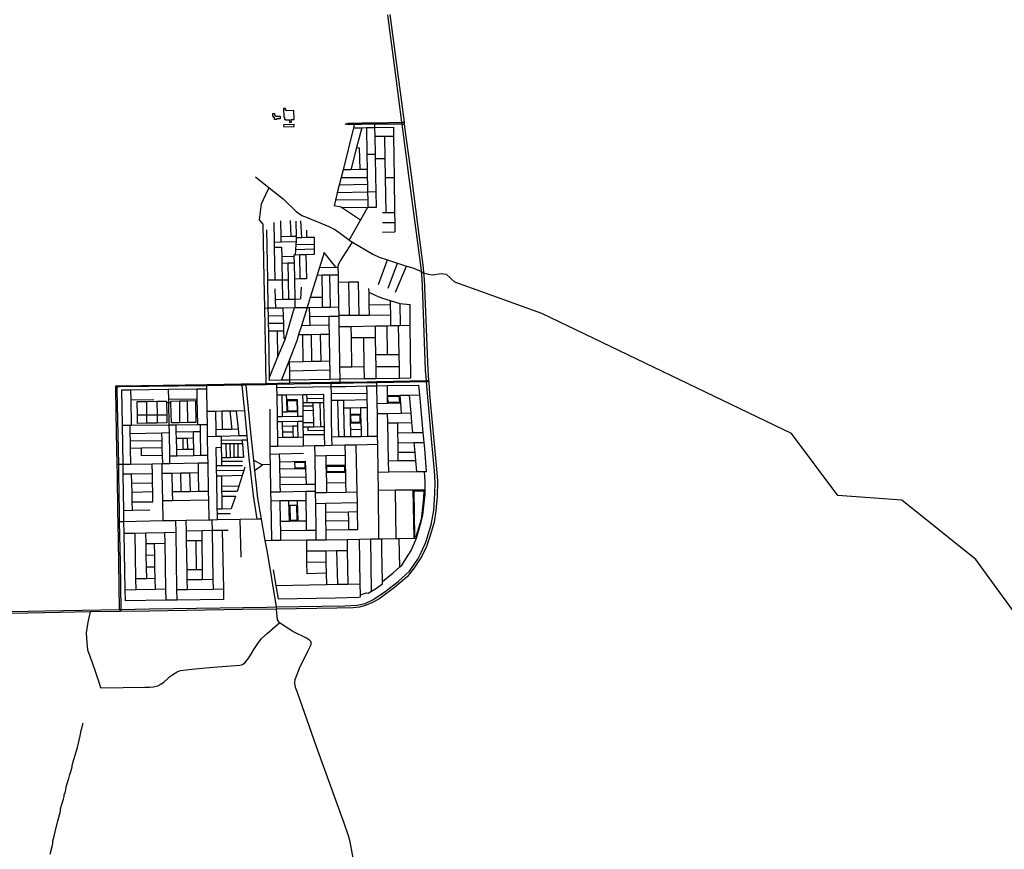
# Model space of a CAD drawing. Header units: millimetres. Extents: x 664923 to 767831, y 3118803 to 3207600.
# Tile 70 of 256: x 727442 to 733298, y 3131790 to 3136728. Entities that reach past the tile are written whole.
import ezdxf

# ---------------------------------------------------------------- set-up
doc = ezdxf.new("R2010")
doc.units = ezdxf.units.MM
for name, color, linetype in [('buildings', 5, 'Continuous'), ('parks', 8, 'Continuous'), ('roads_2', 2, 'Continuous'), ('roads_3', 3, 'Continuous')]:
    doc.layers.add(name, color=color, linetype=linetype)

msp = doc.modelspace()

# ---------------------------------------------------------------- linework, layer by layer
at = {"layer": 'buildings'}
for points in [[(729011.23, 3136198.22), (729012.93, 3136147.01), (729016.59, 3136147.14), (729017.01, 3136134.23), (729025.21, 3136134.5), (729025.32, 3136131.11), (729046.5, 3136131.81), (729047.01, 3136116.43), (729057.88, 3136116.78), (729057.31, 3136133.8), (729075.29, 3136134.39), (729073.53, 3136187.18), (729028.38, 3136185.69), (729028.24, 3136189.73), (729022.86, 3136189.56), (729022.57, 3136198.6), (729011.23, 3136198.22)], [(728948.4, 3136153.87), (728948.15, 3136169.51), (728958.46, 3136169.67), (728958.68, 3136154.92), (728965.98, 3136155.04), (728966, 3136153.57), (728991.12, 3136153.97), (728991.38, 3136137.78), (728969.4, 3136137.42), (728969.47, 3136133.37), (728957.33, 3136133.18), (728957.11, 3136146.28), (728952.09, 3136146.21), (728951.97, 3136153.92), (728948.4, 3136153.87)], [(729012.04, 3136102.03), (729012.33, 3136090.55), (729073.91, 3136092.07), (729073.62, 3136103.55), (729012.04, 3136102.03)]]:
    msp.add_lwpolyline(points, close=True, dxfattribs=at)
at = {"layer": 'parks'}
for points in [[(729035.27, 3134459.61), (729091.17, 3134460.56), (729092.22, 3134398.13), (729036.33, 3134397.18), (729035.27, 3134459.61)], [(729634.25, 3134448.73), (729632.57, 3134486.04), (729697.16, 3134487.3), (729701.72, 3134451.38), (729634.25, 3134448.73)], [(729413.33, 3134330.85), (729412.57, 3134374.82), (729465.27, 3134375.73), (729466.03, 3134331.77), (729413.33, 3134330.85)], [(729079.21, 3134094.11), (729138.6, 3134094.78), (729139.01, 3134058.61), (729079.62, 3134057.94), (729079.21, 3134094.11)], [(729268.45, 3134069.69), (729374.16, 3134071.22), (729374.64, 3134037.94), (729268.93, 3134036.41), (729268.45, 3134069.69)], [(729792.4, 3133650.85), (729789.05, 3133922.95), (729846.11, 3133923.9), (729844.36, 3133879.51), (729829.94, 3133753.8), (729798.27, 3133650.59), (729792.4, 3133650.85)], [(729052.01, 3133747.68), (729051, 3133838.9), (729088.81, 3133839.32), (729089.82, 3133748.11), (729052.01, 3133747.68)]]:
    msp.add_lwpolyline(points, close=True, dxfattribs=at)
at = {"layer": 'roads_2'}
for points in [[(729377.02, 3136105.59), (729395.6, 3136110.87), (729433.91, 3136111.78), (729476.61, 3136112.79), (729553.93, 3136114.23), (729715.19, 3136117.22), (729728.19, 3136117.46)], [(729729.59, 3136106.77), (729716.6, 3136106.66), (729554.09, 3136105.32), (729475.41, 3136104.68), (729431.83, 3136103.29), (729395.77, 3136102.14), (729377.02, 3136105.59)], [(728844.96, 3135792.99), (728926.29, 3135727.76), (729009.48, 3135661.04), (729086.97, 3135585.54), (729120.78, 3135562.52), (729152.81, 3135549.53), (729280.49, 3135497.55), (729320.34, 3135476.97), (729394.93, 3135420.51), (729401.86, 3135415.99), (729421.18, 3135403.41), (729541.48, 3135333.12), (729580.33, 3135314.63), (729629.33, 3135297.84), (729688.18, 3135277.67), (729741.96, 3135261.54), (729780.97, 3135249.84), (729831.54, 3135228.9), (729844.01, 3135220.65), (729871.24, 3135212.54), (729897.98, 3135209.98)], [(728907.86, 3134555.35), (728907.72, 3134563.11), (728903.52, 3134796.6), (728899.7, 3135011.78), (728896.52, 3135191.42), (728890.65, 3135511.26), (728869.03, 3135536.4), (728880.85, 3135631.86), (728918.95, 3135712.27), (728926.29, 3135727.76)], [(729897.98, 3135209.98), (729950.46, 3135216.57)], [(729950.46, 3135216.57), (729978.44, 3135212.66)], [(733468.07, 3133049.23), (733128.66, 3133514.82), (732689.27, 3133868.31), (732306.98, 3133896.45), (732032.41, 3134263.96), (730547.52, 3134979.26), (730206.63, 3135101.13), (730030.52, 3135166.3), (729978.44, 3135212.66)], [(728013.26, 3134548.85), (728019.61, 3134548.96), (728035.89, 3134549.23), (728554.72, 3134557.29), (728761.95, 3134560.52), (728787.31, 3134560.91), (728907.72, 3134563.11), (729049.42, 3134565.68), (729174.68, 3134567.96), (729292.43, 3134569.77), (729347.56, 3134570.6), (729507.82, 3134573.05), (729566.87, 3134574.33), (729861.72, 3134580.71), (729874.02, 3134580.98)], [(729874.92, 3134573.3), (729862.37, 3134573.05), (729566.97, 3134567.16), (729506.87, 3134565.96), (729347.69, 3134563.29), (729292.64, 3134562.36), (729173.86, 3134560.37), (728971.55, 3134556.55), (728907.86, 3134555.35), (728788.08, 3134553.08), (728762.81, 3134552.7), (728554.86, 3134549.54), (728035.49, 3134541.66), (728019.82, 3134541.5), (728013.42, 3134541.44)], [(728787.31, 3134560.91), (728788.08, 3134553.08), (728815.65, 3134270.12), (728833.18, 3134105.68), (728839.62, 3134045.36), (728849.07, 3133956.65), (728856.58, 3133879.5), (728878.51, 3133755.9), (728901.07, 3133628.87), (728913.39, 3133559.41), (728967.1, 3133232.6), (728969.1, 3133220.44)], [(728041.54, 3133206.11), (728036.13, 3133217.68), (728032.06, 3133499.59), (728027.68, 3133738.88), (728026.65, 3133794.86), (728023.59, 3134024.52), (728022.53, 3134079.78), (728018.84, 3134271.3), (728013.79, 3134524.84), (728013.42, 3134541.44), (728013.26, 3134548.85)], [(728019.61, 3134548.96), (728019.82, 3134541.5), (728020.27, 3134524.91), (728029.27, 3134079.9), (728030.39, 3134024.54), (728033.49, 3133794.7), (728034.52, 3133739.03), (728038.93, 3133498.35), (728044.66, 3133217.85), (728041.54, 3133206.11)], [(727861.7, 3133204.02), (727847.74, 3133141.28), (727840.6, 3133104.96), (727837.97, 3133078.37), (727842.56, 3133019.18), (727845.24, 3132977.11), (727873.35, 3132902.14), (727893.26, 3132845.11), (727914.3, 3132778.74), (727923.56, 3132753.96), (727927.99, 3132752.17), (728186.71, 3132754.97), (728213.68, 3132754.87), (728238.73, 3132757.22), (728263.07, 3132763.61), (728281.71, 3132773.02), (728301.52, 3132786.83), (728320.64, 3132804.04), (728335.42, 3132818.06), (728353.05, 3132830.87), (728378.17, 3132846.02), (728398.41, 3132853.59), (728433.13, 3132858.95), (728465.38, 3132861.75), (728570.88, 3132872.2), (728672.03, 3132880.09), (728727.15, 3132884.59), (728751.26, 3132886.61), (728767.52, 3132890.05), (728775.88, 3132895.51), (728783.58, 3132902.52), (728804.36, 3132930.7), (728821.11, 3132956.61), (728835.4, 3132980.29), (728858.87, 3133015.69), (728880.88, 3133045.13), (728914.48, 3133075.43), (728962.01, 3133115.97), (728987.28, 3133138.92), (728976.3, 3133156.66), (728969.1, 3133220.44)], [(729448.29, 3131609.43), (729407.16, 3131834.51), (729398.63, 3131871.37), (729371.91, 3131945.84), (729207.77, 3132400.79), (729093.52, 3132723.63), (729082.37, 3132753.6), (729077.7, 3132780.94), (729079.63, 3132800.18), (729106.32, 3132869.27), (729154.94, 3132969.42), (729175.32, 3133008.67), (729175.46, 3133025.13), (729164.66, 3133037.27), (729148.4, 3133046.56), (729066.28, 3133086.11), (728987.28, 3133138.92)]]:
    msp.add_lwpolyline(points, dxfattribs=at)
at = {"layer": 'roads_3'}
for points in [[(727094.25, 3133200.17), (727590.95, 3133209.3), (728036.13, 3133217.68), (728044.66, 3133217.85), (728214.78, 3133221.06), (728914.03, 3133231.84), (728967.1, 3133232.6), (729376.33, 3133238.48), (729450.17, 3133242.6), (729496.39, 3133253.5), (729542.02, 3133275.17), (729616.53, 3133324.36), (729692.36, 3133384.72), (729759.67, 3133446.08), (729809.36, 3133517.49), (729832.11, 3133561.44), (729857.31, 3133618.9), (729889, 3133720.76), (729904.67, 3133807.08), (729911.98, 3133908.46), (729912.71, 3133970.45), (729909.39, 3134041.99), (729892.95, 3134211.04), (729862.37, 3134573.05), (729861.72, 3134580.71), (729856.61, 3134641.17), (729839.77, 3135090.41), (729835.99, 3135185.41), (729831.54, 3135228.9), (729829.23, 3135251.55), (729756.33, 3135801.03), (729726.73, 3136030.22), (729716.6, 3136106.66), (729715.19, 3136117.22), (729678.23, 3136396.06), (729630.99, 3136756.91)], [(729643.89, 3136758.25), (729728.19, 3136117.46), (729729.59, 3136106.77), (729739.52, 3136031.32), (729770.75, 3135803.32), (729810.98, 3135493.02), (729841.67, 3135251.13), (729844.01, 3135220.65), (729846.86, 3135183.32), (729869.37, 3134642.18), (729874.02, 3134580.98), (729874.92, 3134573.3), (729880.24, 3134499.14), (729921.39, 3134053.81), (729926.29, 3133980.77), (729925.35, 3133889.52), (729917.73, 3133804.3), (729907.79, 3133737.89), (729884.84, 3133663.92), (729860.7, 3133592.63), (729832.08, 3133531.63), (729788.49, 3133464.58), (729746.93, 3133412.57), (729671.55, 3133349.13), (729578.1, 3133278.79), (729532.12, 3133255.19), (729497.57, 3133241.05), (729463.68, 3133232.3), (729425.48, 3133226.95), (729329.16, 3133224.69), (728969.1, 3133220.44), (728767.79, 3133218.07), (728211.91, 3133208.11), (728041.54, 3133206.11), (727861.7, 3133204.02), (727589.85, 3133198.46), (727094.94, 3133187.77)], [(729433.91, 3136111.78), (729431.83, 3136103.29), (729427.15, 3136084.14), (729365.09, 3135833.98), (729353.59, 3135787.61), (729342.61, 3135743.33), (729331.25, 3135697.57), (729320.17, 3135652.89), (729311.91, 3135619.59)], [(729477.26, 3136084.81), (729445.86, 3135966.68), (729410.74, 3135834.56)], [(729427.15, 3136084.14), (729477.26, 3136084.81), (729504.16, 3136085.17), (729554.46, 3136085.84), (729665.24, 3136087.31), (729665.94, 3136034.56), (729669.2, 3135788.48), (729671.97, 3135580.05), (729672.74, 3135521.57), (729673.5, 3135464.45)], [(729504.16, 3136085.17), (729507.05, 3135926.81), (729508.71, 3135835.82), (729509.57, 3135789.28), (729510.33, 3135747.24), (729511.17, 3135701.43), (729511.99, 3135656.12), (729512.8, 3135611.98)], [(729563.39, 3135612.77), (729561.69, 3135702.52), (729557.95, 3135901.15), (729557.44, 3135927.79), (729555.45, 3136033.51), (729554.46, 3136085.84), (729554.09, 3136105.32), (729553.93, 3136114.23)], [(729555.45, 3136033.51), (729611.83, 3136034.05), (729665.94, 3136034.56)], [(729611.83, 3136034.05), (729614.15, 3135902.23), (729616.15, 3135788), (729619.83, 3135579.43)], [(729445.86, 3135966.68), (729460.99, 3135965.1), (729464.59, 3135835.25)], [(729507.05, 3135926.81), (729557.44, 3135927.79)], [(729557.95, 3135901.15), (729614.15, 3135902.23)], [(729353.59, 3135787.61), (729509.57, 3135789.28)], [(729508.71, 3135835.82), (729464.59, 3135835.25), (729410.74, 3135834.56), (729365.09, 3135833.98)], [(729616.15, 3135788), (729669.2, 3135788.48)], [(729510.33, 3135747.24), (729342.61, 3135743.33)], [(729561.69, 3135702.52), (729511.17, 3135701.43), (729331.25, 3135697.57)], [(729469.3, 3135535.17), (729355.84, 3135609.53), (729353.37, 3135611.15), (729311.91, 3135619.59)], [(729511.99, 3135656.12), (729320.17, 3135652.89)], [(729355.84, 3135609.53), (729512.8, 3135611.98), (729563.39, 3135612.77)], [(729401.86, 3135415.99), (729469.3, 3135535.17), (729512.8, 3135611.98)], [(729599.32, 3135579.19), (729619.83, 3135579.43), (729671.97, 3135580.05)], [(728953.88, 3135520.31), (728955.99, 3135403.57), (728956.52, 3135374.14), (728960.03, 3135179.94)], [(728998.03, 3135404.76), (728997.18, 3135434.93), (728994.47, 3135531.47)], [(729057.59, 3135436.47), (729053.55, 3135531.8)], [(729084.5, 3135529.4), (729085.64, 3135437.19), (729085.71, 3135431.47), (729086.02, 3135407.24), (729084.92, 3135390.43), (729082.84, 3135358.58), (729080.76, 3135326.99)], [(729119.2, 3135432.21), (729114.3, 3135529.71)], [(729599.07, 3135521.5), (729672.74, 3135521.57)], [(728910.74, 3135477.3), (728915.7, 3135180.39), (728918.53, 3135012.04)], [(729085.64, 3135437.19), (729057.59, 3135436.47), (728997.18, 3135434.93)], [(729085.71, 3135431.47), (729119.2, 3135432.21), (729148.72, 3135432.86), (729193.01, 3135433.83)], [(729147.38, 3135474.03), (729148.72, 3135432.86)], [(729193.01, 3135433.83), (729193.2, 3135391.94), (729193.35, 3135361.47), (729193.49, 3135330.26)], [(729599.65, 3135463.28), (729673.5, 3135464.45)], [(728955.99, 3135403.57), (728998.03, 3135404.76), (729086.02, 3135407.24)], [(729084.92, 3135390.43), (729193.2, 3135391.94)], [(729347.69, 3134563.29), (729347.56, 3134570.6), (729347.19, 3134590), (729345.92, 3134659.37), (729345.29, 3134693.12), (729342.5, 3134900.86), (729341.66, 3134964.01), (729341.59, 3134969.12), (729340.94, 3135017.88), (729338.39, 3135166.08), (729337.63, 3135210.01), (729336.87, 3135254.25), (729336.82, 3135257.27), (729338.46, 3135270.4), (729350.61, 3135292.38), (729421.18, 3135403.41)], [(728956.52, 3135374.14), (728999.64, 3135373.82)], [(728999.64, 3135373.82), (729000.51, 3135315.74), (729001.1, 3135276.89), (729002.56, 3135179.51), (729004.29, 3135063.42)], [(729073.42, 3135317.73), (729000.51, 3135315.74)], [(729193.49, 3135330.26), (729143.81, 3135328.81), (729108.26, 3135327.79), (729080.76, 3135326.99), (729073.27, 3135326.77)], [(729073.27, 3135326.77), (729073.42, 3135317.73), (729074.08, 3135279.07), (729075.69, 3135183.29), (729077.69, 3135065.21), (729078.55, 3135014.25)], [(729193.35, 3135361.47), (729082.84, 3135358.58)], [(729111.21, 3135184.54), (729108.26, 3135327.79)], [(729143.81, 3135328.81), (729148.9, 3135185.86)], [(729252.57, 3135342.09), (729224.87, 3135252.99), (729210.81, 3135207.79), (729169.39, 3135074.55), (729150.94, 3135015.25)], [(729321.82, 3135254.08), (729252.57, 3135342.09)], [(729074.08, 3135279.07), (729037.07, 3135277.97), (729001.1, 3135276.89)], [(729037.07, 3135277.97), (729039.57, 3135179.13), (729041.22, 3135064.32)], [(729576.48, 3135151.26), (729629.33, 3135297.84)], [(729632.71, 3135128.94), (729688.18, 3135277.67)], [(729677.75, 3135105.06), (729741.96, 3135261.54)], [(729210.81, 3135207.79), (729240.67, 3135208.31), (729284.97, 3135209.09), (729337.63, 3135210.01)], [(729224.87, 3135252.99), (729321.82, 3135254.08), (729336.87, 3135254.25)], [(729242.75, 3135016.52), (729242.12, 3135075.06), (729240.67, 3135208.31)], [(729284.97, 3135209.09), (729288.42, 3135017.15)], [(728915.7, 3135180.39), (728960.03, 3135179.94), (729002.56, 3135179.51), (729039.57, 3135179.13)], [(729148.9, 3135185.86), (729111.21, 3135184.54), (729075.69, 3135183.29)], [(729338.39, 3135166.08), (729400.66, 3135166.64), (729457.74, 3135167.16)], [(729403.12, 3134969.33), (729400.66, 3135166.64)], [(729460.54, 3134969.53), (729457.74, 3135167.16)], [(728964.85, 3135012.68), (728963.7, 3135062.42), (728961.89, 3135125.68)], [(729115.64, 3135136.16), (729113.13, 3135066.08)], [(729517.33, 3135128.03), (729517.71, 3135105.14), (729519.02, 3135028.44), (729520.02, 3134969.73)], [(729517.71, 3135105.14), (729563.44, 3135084.28), (729600.45, 3135070.56), (729646.4, 3135056.74), (729703.75, 3135039.48), (729763.52, 3135032.54)], [(728963.7, 3135062.42), (729004.29, 3135063.42), (729041.22, 3135064.32), (729077.69, 3135065.21), (729113.13, 3135066.08)], [(729242.12, 3135075.06), (729169.39, 3135074.55)], [(729646.49, 3135031.28), (729519.02, 3135028.44)], [(729646.4, 3135056.74), (729646.49, 3135031.28), (729646.66, 3134971.44), (729646.85, 3134906.91)], [(729703.75, 3135039.48), (729705.24, 3134908.06)], [(729769.11, 3134595.71), (729765.1, 3134909.25), (729763.52, 3135032.54)], [(728899.7, 3135011.78), (728918.53, 3135012.04), (728964.85, 3135012.68), (729009.29, 3135013.3), (729075.76, 3135014.21), (729078.55, 3135014.25), (729150.94, 3135015.25), (729165.44, 3135015.44), (729242.75, 3135016.52), (729288.42, 3135017.15), (729340.94, 3135017.88)], [(728918.53, 3135012.04), (728919.45, 3134962.63), (728920.27, 3134918.59), (728921.13, 3134873.16), (728926.32, 3134594.91), (728926.54, 3134582.94)], [(728926.32, 3134594.91), (728976.4, 3134716.32), (729020.89, 3134824.21), (729075.76, 3135014.21)], [(729150.94, 3135015.25), (729117.36, 3134906.3), (729101.21, 3134853.9), (729089.95, 3134817.38), (729040.37, 3134689.45), (728999.56, 3134584.16)], [(729020.89, 3134824.21), (729015.59, 3134830.12), (729014.06, 3134874.83), (729012.49, 3134920.17), (729010.97, 3134964.39), (729009.29, 3135013.3)], [(729168.9, 3134907.49), (729167.2, 3134960.64), (729165.44, 3135015.44)], [(729341.59, 3134969.12), (729403.12, 3134969.33), (729460.54, 3134969.53), (729520.02, 3134969.73), (729646.66, 3134971.44)], [(729010.97, 3134964.39), (728919.45, 3134962.63)], [(729012.49, 3134920.17), (728920.27, 3134918.59)], [(729281.46, 3134910.07), (729168.9, 3134907.49), (729117.36, 3134906.3)], [(729167.2, 3134960.64), (729280.51, 3134962.82), (729341.66, 3134964.01)], [(729280.51, 3134962.82), (729281.46, 3134910.07), (729282.42, 3134856.21), (729285.31, 3134694.92), (729286.27, 3134641.33), (729287.21, 3134588.99)], [(729342.5, 3134900.86), (729413.79, 3134902.28), (729557.34, 3134905.13), (729627.61, 3134906.52), (729646.85, 3134906.91), (729695.68, 3134907.88), (729705.24, 3134908.06), (729765.1, 3134909.25)], [(729629.43, 3134733.31), (729627.61, 3134906.52)], [(729701.49, 3134594.79), (729700.22, 3134663.52), (729698.92, 3134733.15), (729695.68, 3134907.88)], [(729014.06, 3134874.83), (728974.4, 3134874.12), (728921.13, 3134873.16)], [(728974.4, 3134874.12), (728976.4, 3134716.32)], [(729101.21, 3134853.9), (729124.25, 3134854.19), (729177.57, 3134854.87), (729228.72, 3134855.53), (729282.42, 3134856.21)], [(729124.25, 3134854.19), (729126.03, 3134691.36)], [(729179.89, 3134692.56), (729177.57, 3134854.87)], [(729228.72, 3134855.53), (729232.94, 3134693.75)], [(729417.4, 3134660.22), (729414.82, 3134833.49), (729413.79, 3134902.28)], [(729562.85, 3134592.91), (729561.62, 3134662.73), (729560.37, 3134733.45), (729558.59, 3134834.65), (729557.34, 3134905.13)], [(729558.59, 3134834.65), (729489.24, 3134834.09), (729414.82, 3134833.49)], [(729492.3, 3134591.96), (729491.43, 3134661.1), (729489.24, 3134834.09)], [(729698.92, 3134733.15), (729629.43, 3134733.31), (729560.37, 3134733.45)], [(729285.31, 3134694.92), (729232.94, 3134693.75), (729179.89, 3134692.56), (729126.03, 3134691.36), (729047.57, 3134689.61), (729040.37, 3134689.45)], [(729049.42, 3134565.68), (729049.13, 3134584.99), (729048.37, 3134636.45), (729047.57, 3134689.61)], [(729286.27, 3134641.33), (729048.37, 3134636.45)], [(729491.43, 3134661.1), (729417.4, 3134660.22), (729345.92, 3134659.37)], [(729561.62, 3134662.73), (729700.22, 3134663.52)], [(728568.41, 3133749.69), (728566.42, 3133867.4), (728565.5, 3133921.52), (728562.66, 3134089.11), (728561.89, 3134134.5), (728560, 3134245.73), (728558.77, 3134318.71), (728557.46, 3134395.66), (728555.2, 3134528.92), (728554.86, 3134549.54), (728554.72, 3134557.29)], [(728761.95, 3134560.52), (728762.81, 3134552.7), (728773.89, 3134451.83), (728778.92, 3134399.1), (728793.01, 3134251.49), (728795.47, 3134225.65), (728805.81, 3134117.38), (728830.31, 3133896.84), (728851.66, 3133755.36)], [(728926.54, 3134582.94), (728999.56, 3134584.16), (729049.13, 3134584.99), (729287.21, 3134588.99), (729347.19, 3134590)], [(728977.91, 3134187.49), (728977.01, 3134239.61), (728975.39, 3134333.7), (728974.86, 3134364.68), (728972.65, 3134492.54), (728971.87, 3134538.2), (728971.55, 3134556.55)], [(729292.43, 3134569.77), (729292.64, 3134562.36), (729293.13, 3134543.97), (729293.66, 3134500.21), (729294.14, 3134460.48), (729295.37, 3134358.36), (729297.26, 3134245.78), (729298.14, 3134193.31)], [(729347.19, 3134590), (729492.3, 3134591.96), (729562.85, 3134592.91), (729701.49, 3134594.79), (729769.11, 3134595.71)], [(729579.01, 3133638.09), (729575.25, 3133928.23), (729573.87, 3134034.97), (729571.74, 3134198.81), (729571.09, 3134248.9), (729569.35, 3134383.53), (729568.59, 3134442.32), (729567.2, 3134549.54), (729566.97, 3134567.16), (729566.87, 3134574.33)], [(728555.2, 3134528.92), (728495, 3134528.11), (728327.86, 3134525.85), (728103.66, 3134522.83), (728048.2, 3134522.08)], [(728048.2, 3134522.08), (728051.32, 3134314.09), (728054.81, 3134080.34)], [(728107.88, 3134314.6), (728104.82, 3134465.75), (728103.66, 3134522.83)], [(728335.81, 3134085.19), (728335.1, 3134130.12), (728332.89, 3134270.17), (728332.15, 3134316.64), (728329.48, 3134447.23), (728329.01, 3134469.8), (728327.86, 3134525.85)], [(728495, 3134528.11), (728496.21, 3134472.21), (728499.58, 3134318.17)], [(728971.87, 3134538.2), (729293.13, 3134543.97)], [(729250.75, 3134497.35), (729150.36, 3134495.61), (729126.75, 3134495.2), (729029.82, 3134493.52), (729001.2, 3134493.04), (728972.65, 3134492.54)], [(729256.83, 3134192.47), (729255.49, 3134259.44), (729255, 3134284.01), (729254.56, 3134306.2), (729251.69, 3134450.32), (729251.19, 3134475.04), (729250.75, 3134497.35)], [(729293.13, 3134543.97), (729381.9, 3134545.57), (729505.49, 3134548.22), (729567.2, 3134549.54)], [(729506.38, 3134502.42), (729293.66, 3134500.21)], [(729505.49, 3134548.22), (729506.38, 3134502.42), (729507.11, 3134464.33), (729507.97, 3134420.25), (729511.29, 3134248.22)], [(729567.2, 3134549.54), (729628.92, 3134550.47), (729815.71, 3134553.27)], [(729629.62, 3134444.1), (729629.32, 3134490.57), (729628.92, 3134550.47)], [(729862.09, 3134038.79), (729850.73, 3134173.17), (729847.4, 3134211.46), (729842.18, 3134271.48), (729828.54, 3134428.31), (729821.66, 3134495.26), (729815.71, 3134553.27)], [(728104.82, 3134465.75), (728240.06, 3134467.27)], [(728141.38, 3134454.97), (728195.98, 3134455.83), (728258.65, 3134456.83), (728315.64, 3134457.73), (728315.8, 3134447.07), (728316.95, 3134374.52), (728317.69, 3134328.15), (728260.76, 3134327.24), (728197.13, 3134326.23), (728143.43, 3134325.39), (728142.67, 3134373.29), (728141.38, 3134454.97)], [(728195.98, 3134455.83), (728196.71, 3134373.67), (728197.13, 3134326.23)], [(728258.65, 3134456.83), (728260, 3134374.12), (728260.76, 3134327.24)], [(728342.01, 3134447.37), (728329.48, 3134447.23), (728315.8, 3134447.07)], [(728329.01, 3134469.8), (728496.21, 3134472.21)], [(728344.74, 3134327.85), (728342.01, 3134447.37), (728341.79, 3134457.6), (728391.9, 3134458.75), (728437.53, 3134459.79), (728487.49, 3134460.92), (728490.46, 3134331.17), (728439.46, 3134330.01), (728393.44, 3134328.96), (728344.74, 3134327.85)], [(728391.9, 3134458.75), (728393.44, 3134328.96)], [(728437.53, 3134459.79), (728439.46, 3134330.01)], [(729001.2, 3134493.04), (729003.3, 3134392.94), (729003.88, 3134365.02)], [(729032.92, 3134393.64), (729030.73, 3134464.36), (729029.82, 3134493.52)], [(729093.8, 3134466.04), (729030.73, 3134464.36)], [(729096.45, 3134366.1), (729095.68, 3134395.11), (729093.8, 3134466.04)], [(729130.47, 3134190.12), (729129.83, 3134242.38), (729129.62, 3134259.31), (729129.07, 3134304.54), (729128.77, 3134328.78), (729128.68, 3134336.67), (729128.32, 3134366.49), (729127.87, 3134402.67), (729127.58, 3134427.11), (729127.3, 3134449.3), (729126.75, 3134495.2)], [(729127.3, 3134449.3), (729152.23, 3134449.5), (729187.77, 3134449.79), (729226.45, 3134450.11), (729251.69, 3134450.32)], [(729152.23, 3134449.5), (729151.24, 3134473.68), (729150.36, 3134495.61)], [(729151.24, 3134473.68), (729251.19, 3134475.04)], [(729191.14, 3134305.36), (729190.58, 3134329.01), (729188.85, 3134403.66), (729188.29, 3134427.51), (729187.77, 3134449.79)], [(729226.45, 3134450.11), (729230.59, 3134305.88)], [(729507.11, 3134464.33), (729369.54, 3134461.84), (729333.17, 3134461.18), (729294.14, 3134460.48)], [(729333.17, 3134461.18), (729337.89, 3134246.24)], [(729374.26, 3134246.66), (729370.51, 3134417.59), (729369.54, 3134461.84)], [(729706.24, 3134446.33), (729629.62, 3134444.1), (729568.59, 3134442.32)], [(729629.32, 3134490.57), (729702, 3134492.35), (729760.8, 3134493.78), (729821.66, 3134495.26)], [(729702, 3134492.35), (729706.24, 3134446.33), (729711.72, 3134386.72)], [(729780.44, 3134270.87), (729775.25, 3134329.85), (729770.12, 3134388.03), (729760.8, 3134493.78)], [(728778.92, 3134399.1), (728732.25, 3134398.37), (728691.5, 3134397.74), (728646.91, 3134397.05), (728605.88, 3134396.41), (728557.46, 3134395.66)], [(728605.88, 3134396.41), (728608.19, 3134287.5), (728609.04, 3134246.95)], [(728647.63, 3134288.35), (728646.91, 3134397.05)], [(728691.5, 3134397.74), (728703.16, 3134289.54)], [(728747.69, 3134250.37), (728743.51, 3134290.41), (728732.25, 3134398.37)], [(728941.67, 3133629.26), (728937.61, 3133862.76), (728936.69, 3133915.83), (728933.83, 3134080.06), (728932.79, 3134140.04), (728931.98, 3134186.69), (728931.57, 3134409.33)], [(729003.3, 3134392.94), (729032.92, 3134393.64), (729095.68, 3134395.11)], [(729188.29, 3134427.51), (729127.58, 3134427.11)], [(729127.87, 3134402.67), (729188.85, 3134403.66)], [(729370.51, 3134417.59), (729408.69, 3134418.33), (729468.59, 3134419.49), (729507.97, 3134420.25)], [(729411.74, 3134247.09), (729411.02, 3134286.94), (729410.33, 3134326), (729409.36, 3134380.23), (729408.69, 3134418.33)], [(729409.36, 3134380.23), (729469.64, 3134381.24)], [(729468.59, 3134419.49), (729469.64, 3134381.24), (729471.11, 3134327.18), (729472.18, 3134288.13), (729473.28, 3134247.79)], [(729569.35, 3134383.53), (729630.21, 3134384.89), (729711.72, 3134386.72), (729770.12, 3134388.03)], [(729637.26, 3134035.81), (729635.94, 3134101.21), (729631.37, 3134327.85), (729630.21, 3134384.89)], [(728316.95, 3134374.52), (728260, 3134374.12), (728196.71, 3134373.67), (728142.67, 3134373.29)], [(729128.32, 3134366.49), (729096.45, 3134366.1), (729003.88, 3134365.02), (728974.86, 3134364.68)], [(729128.68, 3134336.67), (729096.56, 3134336.05), (729003.7, 3134334.25), (728975.39, 3134333.7)], [(729003.7, 3134334.25), (729004.17, 3134306.53), (729004.77, 3134271.89), (729005.32, 3134240.13)], [(729098.96, 3134241.83), (729097.26, 3134308.33), (729096.56, 3134336.05)], [(729190.58, 3134329.01), (729128.77, 3134328.78)], [(729471.11, 3134327.18), (729410.33, 3134326)], [(729631.37, 3134327.85), (729690.41, 3134328.67), (729775.25, 3134329.85)], [(729693.97, 3134101.94), (729693.19, 3134151.32), (729692.28, 3134209.28), (729691.34, 3134269.41), (729690.41, 3134328.67)], [(728051.32, 3134314.09), (728097.24, 3134314.51), (728107.88, 3134314.6), (728332.15, 3134316.64), (728372.66, 3134317.01), (728499.58, 3134318.17), (728514.63, 3134318.31), (728558.77, 3134318.71)], [(728097.24, 3134314.51), (728097.95, 3134265.64), (728098.6, 3134220.75), (728099.27, 3134175.57), (728100.64, 3134081.13)], [(728097.95, 3134265.64), (728285.53, 3134269.25), (728332.89, 3134270.17)], [(728285.53, 3134269.25), (728286.81, 3134223.82), (728288.03, 3134180.32), (728289.33, 3134134.37), (728290.73, 3134084.41)], [(728376.8, 3134130.93), (728375.91, 3134170.65), (728374.46, 3134235.68), (728373.58, 3134275.66), (728372.66, 3134317.01)], [(728373.58, 3134275.66), (728476.08, 3134275.88), (728515.51, 3134275.95)], [(728478.81, 3134132.9), (728478.08, 3134171.53), (728476.84, 3134236.29), (728476.08, 3134275.88)], [(728514.63, 3134318.31), (728515.51, 3134275.95), (728518.47, 3134133.66)], [(728743.51, 3134290.41), (728703.16, 3134289.54), (728647.63, 3134288.35), (728608.19, 3134287.5)], [(729097.26, 3134308.33), (729066.73, 3134307.74), (729004.17, 3134306.53)], [(729067.41, 3134272.53), (729004.77, 3134271.89)], [(729066.73, 3134307.74), (729067.41, 3134272.53), (729068.02, 3134241.26)], [(729129.07, 3134304.54), (729155.11, 3134304.88), (729191.14, 3134305.36), (729230.59, 3134305.88), (729254.56, 3134306.2)], [(729155.11, 3134304.88), (729155.48, 3134282.39), (729255, 3134284.01)], [(729472.18, 3134288.13), (729411.02, 3134286.94)], [(729691.34, 3134269.41), (729780.44, 3134270.87), (729842.18, 3134271.48)], [(728098.6, 3134220.75), (728286.81, 3134223.82)], [(728476.84, 3134236.29), (728438.88, 3134236.06), (728414.68, 3134235.91), (728374.46, 3134235.68)], [(728414.18, 3134170.99), (728414.68, 3134235.91)], [(728438.88, 3134236.06), (728439.93, 3134171.21)], [(728793.01, 3134251.49), (728747.69, 3134250.37), (728640.03, 3134247.71), (728609.04, 3134246.95), (728560, 3134245.73)], [(728640.03, 3134247.71), (728640.31, 3134223.63), (728640.55, 3134202.65), (728640.77, 3134182.91), (728641.49, 3134119.92), (728641.75, 3134097.39), (728642.01, 3134074.06)], [(728795.47, 3134225.65), (728764.29, 3134225.24), (728640.31, 3134223.63)], [(728764.29, 3134225.24), (728766.43, 3134203.03), (728774.2, 3134122.86)], [(729129.83, 3134242.38), (729098.96, 3134241.83), (729068.02, 3134241.26), (729005.32, 3134240.13), (728977.01, 3134239.61)], [(729129.62, 3134259.31), (729255.49, 3134259.44)], [(729297.26, 3134245.78), (729337.89, 3134246.24), (729374.26, 3134246.66), (729411.74, 3134247.09), (729473.28, 3134247.79), (729511.29, 3134248.22), (729571.09, 3134248.9)], [(729692.28, 3134209.28), (729786.81, 3134210.6), (729847.4, 3134211.46)], [(729786.81, 3134210.6), (729792.32, 3134152.13), (729796.9, 3134103.23), (729803.03, 3134038.01)], [(728288.03, 3134180.32), (728165.86, 3134177.24), (728099.27, 3134175.57)], [(728289.33, 3134134.37), (728166.35, 3134133), (728165.86, 3134177.24)], [(728375.91, 3134170.65), (728414.18, 3134170.99), (728439.93, 3134171.21), (728478.08, 3134171.53)], [(728618.77, 3133750.7), (728618.1, 3133786.1), (728617.58, 3133814), (728613.84, 3134011.39), (728613.27, 3134041.99), (728612.67, 3134073.92), (728610.62, 3134182.34), (728640.77, 3134182.91)], [(728766.43, 3134203.03), (728739.18, 3134202.95), (728715.77, 3134202.89), (728691.98, 3134202.8), (728669.16, 3134202.74), (728640.55, 3134202.65)], [(728669.16, 3134202.74), (728670.54, 3134120.55)], [(728691.98, 3134202.8), (728693.36, 3134121.06)], [(728715.77, 3134202.89), (728716.76, 3134121.58)], [(728739.18, 3134202.95), (728740.35, 3134122.1)], [(729571.74, 3134198.81), (729442.84, 3134196.21), (729375.56, 3134194.86), (729298.14, 3134193.31), (729256.83, 3134192.47), (729197.83, 3134191.29), (729130.47, 3134190.12), (728977.91, 3134187.49), (728931.98, 3134186.69)], [(729130.01, 3134144.94), (728986.16, 3134141.36), (728932.79, 3134140.04)], [(729205.93, 3133631.81), (729205.1, 3133689.65), (729202.79, 3133848.99), (729201.89, 3133911), (729201.77, 3133919.58), (729201.14, 3133963.13), (729198.71, 3134130.59), (729197.83, 3134191.29)], [(729375.56, 3134194.86), (729376.99, 3134133.49), (729378.33, 3134075.82), (729379.32, 3134033.37), (729380.71, 3133973.52), (729382.08, 3133914.48)], [(729453.94, 3133693.76), (729451.59, 3133800.11), (729450.4, 3133853.97), (729449.04, 3133915.78), (729442.84, 3134196.21)], [(729792.32, 3134152.13), (729693.19, 3134151.32)], [(728562.66, 3134089.11), (728504.74, 3134088.1), (728335.81, 3134085.19), (728290.73, 3134084.41), (728286.78, 3134084.34), (728231.09, 3134083.38), (728100.64, 3134081.13), (728054.81, 3134080.34), (728029.27, 3134079.9), (728022.53, 3134079.78)], [(728561.89, 3134134.5), (728518.47, 3134133.66), (728478.81, 3134132.9), (728376.8, 3134130.93), (728335.1, 3134130.12)], [(728508.5, 3133920.92), (728506.03, 3134030.6), (728504.74, 3134088.1)], [(728774.2, 3134122.86), (728740.35, 3134122.1), (728716.76, 3134121.58), (728693.36, 3134121.06), (728670.54, 3134120.55), (728641.49, 3134119.92)], [(728767.7, 3134098.48), (728641.75, 3134097.39)], [(728833.18, 3134105.68), (728886.8, 3134079.24)], [(728986.16, 3134141.36), (728987.02, 3134096.44), (728987.88, 3134052.36), (728988.78, 3134005.83), (728989.63, 3133961.76), (728990.5, 3133916.59)], [(728987.02, 3134096.44), (729141, 3134099.97)], [(729141, 3134099.97), (729142.53, 3134054), (729144.08, 3134007.22), (729145.55, 3133962.78)], [(729376.99, 3134133.49), (729262.41, 3134131.63), (729198.71, 3134130.59)], [(729262.41, 3134131.63), (729263.66, 3134074.95), (729264.6, 3134031.97), (729265.91, 3133971.57), (729267.21, 3133912.26)], [(729796.9, 3134103.23), (729693.97, 3134101.94), (729635.94, 3134101.21)], [(728054.81, 3134080.34), (728055.66, 3134022.4), (728058.87, 3133804.7), (728059.84, 3133739.53)], [(728234.33, 3133859.07), (728233.5, 3133917.22), (728232.71, 3133971.64), (728231.93, 3134025.24), (728231.09, 3134083.38)], [(728286.78, 3134084.34), (728287.97, 3134026.39), (728291.3, 3133863.45), (728293.73, 3133744.2)], [(728506.03, 3134030.6), (728451.7, 3134029.55), (728400.55, 3134028.56), (728346.67, 3134027.52), (728287.97, 3134026.39)], [(728403.47, 3133919.81), (728400.55, 3134028.56)], [(728451.7, 3134029.55), (728455.72, 3133920.36)], [(728612.67, 3134073.92), (728642.01, 3134074.06), (728767.58, 3134074.61)], [(728774.76, 3134044.08), (728613.27, 3134041.99)], [(728781.12, 3134064.48), (728774.76, 3134044.08), (728765.37, 3134014.03), (728746.02, 3133952.09), (728736.12, 3133920.41)], [(728839.62, 3134045.36), (728886.8, 3134079.24)], [(728933.83, 3134080.06), (728886.8, 3134079.24)], [(729142.53, 3134054), (728987.88, 3134052.36)], [(729378.33, 3134075.82), (729263.66, 3134074.95)], [(729379.32, 3134033.37), (729264.6, 3134031.97)], [(729573.87, 3134034.97), (729637.26, 3134035.81), (729803.03, 3134038.01), (729850.14, 3134038.62), (729862.09, 3134038.79)], [(729802.11, 3133642.04), (729830.62, 3133738.44), (729840.07, 3133779.63), (729853.14, 3133904.03), (729853.09, 3133930.08), (729853.03, 3133979.27), (729850.14, 3134038.62)], [(728231.93, 3134025.24), (728108.03, 3134023.24), (728055.66, 3134022.4)], [(728112.49, 3133806.1), (728111.44, 3133857.43), (728110.28, 3133913.76), (728109.15, 3133968.72), (728108.03, 3134023.24)], [(728109.15, 3133968.72), (728232.71, 3133971.64)], [(728346.67, 3134027.52), (728349.48, 3133919.24), (728350.92, 3133864.31)], [(728765.37, 3134014.03), (728643.81, 3134011.92), (728613.84, 3134011.39)], [(728646.84, 3133814.63), (728645.64, 3133892.69), (728645.21, 3133920.38), (728644.77, 3133949.45), (728643.81, 3134011.92)], [(728988.78, 3134005.83), (729144.08, 3134007.22)], [(729265.91, 3133971.57), (729380.71, 3133973.52)], [(728233.5, 3133917.22), (728110.28, 3133913.76)], [(728349.48, 3133919.24), (728403.47, 3133919.81), (728455.72, 3133920.36), (728508.5, 3133920.92), (728565.5, 3133921.52)], [(728746.02, 3133952.09), (728644.77, 3133949.45)], [(728736.12, 3133920.41), (728645.21, 3133920.38)], [(729201.77, 3133919.58), (729145.33, 3133918.79), (728990.5, 3133916.59), (728936.69, 3133915.83)], [(728989.63, 3133961.76), (729145.55, 3133962.78), (729201.14, 3133963.13)], [(729148.68, 3133688.99), (729147.9, 3133743.26), (729146.12, 3133865.15), (729145.33, 3133918.79)], [(729449.04, 3133915.78), (729382.08, 3133914.48), (729267.21, 3133912.26), (729201.89, 3133911)], [(729575.25, 3133928.23), (729677.67, 3133928.92), (729780.96, 3133929.6), (729853.09, 3133930.08)], [(729680.94, 3133639.9), (729677.67, 3133928.92)], [(729780.96, 3133929.6), (729785.78, 3133641.75)], [(728111.44, 3133857.43), (728234.33, 3133859.07)], [(728566.42, 3133867.4), (728350.92, 3133864.31), (728291.3, 3133863.45)], [(728645.64, 3133892.69), (728725.63, 3133892.69)], [(728725.63, 3133892.69), (728699.84, 3133815.78)], [(729146.12, 3133865.15), (729092.2, 3133864.54), (729043.79, 3133863.98), (728989.08, 3133863.36), (728937.61, 3133862.76)], [(728989.08, 3133863.36), (728991.74, 3133740.77), (728992.9, 3133687.18), (728994.15, 3133629.77)], [(729046.42, 3133741.64), (729043.79, 3133863.98)], [(729092.2, 3133864.54), (729095.66, 3133742.43)], [(729202.79, 3133848.99), (729261.93, 3133850.19), (729450.4, 3133853.97)], [(728217.23, 3133808.85), (728112.49, 3133806.1), (728058.87, 3133804.7)], [(728699.84, 3133815.78), (728646.84, 3133814.63), (728617.58, 3133814)], [(729264.99, 3133632.55), (729264.17, 3133691.16), (729263.45, 3133742.6), (729262.69, 3133797.03), (729261.93, 3133850.19)], [(729262.69, 3133797.03), (729398.28, 3133799.23), (729451.59, 3133800.11)], [(729399.51, 3133693.02), (729398.9, 3133745.49), (729398.28, 3133799.23)], [(728878.51, 3133755.9), (728851.66, 3133755.36), (728754.36, 3133753.41), (728618.77, 3133750.7), (728585.04, 3133750.02), (728568.41, 3133749.69), (728432.15, 3133746.97), (728371.31, 3133745.75), (728293.73, 3133744.2), (728059.84, 3133739.53), (728034.52, 3133739.03), (728027.68, 3133738.88)], [(728059.84, 3133739.53), (728061.11, 3133671.43), (728067.43, 3133332.36), (728068.62, 3133268.53)], [(728377.89, 3133273.47), (728377.02, 3133335.8), (728372.26, 3133677.43), (728371.31, 3133745.75)], [(728440.33, 3133336.8), (728439.21, 3133393.26), (728438.01, 3133453.39), (728434.57, 3133625.36), (728433.4, 3133684.03), (728432.15, 3133746.97)], [(728585.04, 3133750.02), (728586.22, 3133686.75), (728591.64, 3133395.93), (728592.7, 3133339.21)], [(728695.94, 3133787.02), (728618.1, 3133786.1)], [(728758.91, 3133528.22), (728754.36, 3133753.41)], [(729147.9, 3133743.26), (729095.66, 3133742.43), (729046.42, 3133741.64), (728991.74, 3133740.77)], [(729398.9, 3133745.49), (729263.45, 3133742.6)], [(728061.11, 3133671.43), (728128.28, 3133672.73), (728192.71, 3133673.97), (728305.44, 3133676.14), (728372.26, 3133677.43)], [(728681.26, 3133688.43), (728647.22, 3133687.82), (728586.22, 3133686.75), (728526.91, 3133685.69), (728433.4, 3133684.03)], [(728530.33, 3133394.85), (728529.64, 3133454.34), (728527.6, 3133627.15), (728526.91, 3133685.69)], [(728647.22, 3133687.82), (728653.4, 3133340.17), (728654.5, 3133277.9)], [(728992.9, 3133687.18), (729148.68, 3133688.99), (729205.1, 3133689.65)], [(729264.17, 3133691.16), (729399.51, 3133693.02), (729453.94, 3133693.76)], [(728134.04, 3133333.86), (728132.92, 3133399.4), (728128.28, 3133672.73)], [(728197.7, 3133400.82), (728196.46, 3133468.68), (728195.16, 3133539.7), (728193.88, 3133610.18), (728192.71, 3133673.97)], [(728313.61, 3133272.45), (728312.28, 3133337.86), (728306.74, 3133611.81), (728305.44, 3133676.14)], [(728527.6, 3133627.15), (728492.21, 3133626.47), (728434.57, 3133625.36)], [(728494.15, 3133453.98), (728492.21, 3133626.47)], [(728901.07, 3133628.87), (728941.67, 3133629.26), (728994.15, 3133629.77), (729149.58, 3133631.27), (729205.93, 3133631.81), (729243.72, 3133632.18), (729264.99, 3133632.55), (729391.39, 3133634.79), (729463.01, 3133636.04), (729529.55, 3133637.22), (729579.01, 3133638.09), (729595.11, 3133638.38), (729680.94, 3133639.9), (729699.94, 3133640.23), (729785.78, 3133641.75), (729802.11, 3133642.04)], [(729151.57, 3133429.09), (729150.67, 3133496.86), (729149.78, 3133564.34), (729149.58, 3133631.27)], [(729396.54, 3133368.78), (729392.71, 3133566.59), (729391.39, 3133634.79)], [(729468.29, 3133293.5), (729468.13, 3133304.09), (729467.11, 3133370.15), (729463.01, 3133636.04)], [(729533.99, 3133326.02), (729529.55, 3133637.22)], [(729599.92, 3133370.55), (729599.59, 3133384.78), (729595.28, 3133570.05), (729595.11, 3133638.38)], [(729599.59, 3133384.78), (729663.32, 3133435.89), (729702.38, 3133470.93), (729714.86, 3133482.13), (729771.22, 3133568.87), (729802.11, 3133642.04)], [(729702.38, 3133470.93), (729699.94, 3133640.23)], [(728193.88, 3133610.18), (728241.82, 3133610.87), (728306.74, 3133611.81)], [(728241.82, 3133610.87), (728243.31, 3133540.37), (728244.82, 3133469.35), (728246.26, 3133401.87), (728247.65, 3133336.4)], [(729392.71, 3133566.59), (729327.06, 3133565.98), (729262.23, 3133565.38), (729149.78, 3133564.34)], [(729262.23, 3133565.38), (729263.52, 3133498.22), (729264.78, 3133433.18), (729266.07, 3133366.24)], [(729327.06, 3133565.98), (729331.99, 3133367.52)], [(728243.31, 3133540.37), (728195.16, 3133539.7)], [(728244.82, 3133469.35), (728196.46, 3133468.68)], [(728529.64, 3133454.34), (728494.15, 3133453.98), (728438.01, 3133453.39)], [(728949.15, 3133454.3), (728965.69, 3133360.43), (728979.59, 3133281.55)], [(729263.52, 3133498.22), (729150.67, 3133496.86)], [(728246.26, 3133401.87), (728197.7, 3133400.82), (728132.92, 3133399.4)], [(728591.64, 3133395.93), (728530.33, 3133394.85), (728439.21, 3133393.26)], [(729264.78, 3133433.18), (729151.57, 3133429.09)], [(728312.28, 3133337.86), (728247.65, 3133336.4), (728134.04, 3133333.86), (728067.43, 3133332.36)], [(728377.02, 3133335.8), (728440.33, 3133336.8), (728592.7, 3133339.21), (728653.4, 3133340.17)], [(728965.69, 3133360.43), (729266.07, 3133366.24), (729331.99, 3133367.52), (729396.54, 3133368.78), (729467.11, 3133370.15)], [(729468.13, 3133304.09), (729503.04, 3133317.27), (729514.51, 3133315), (729533.99, 3133326.02), (729558.53, 3133339.91), (729599.92, 3133370.55)], [(728654.5, 3133277.9), (728377.89, 3133273.47), (728313.61, 3133272.45), (728068.62, 3133268.53)], [(728979.59, 3133281.55), (729317.49, 3133287.12), (729458.66, 3133291.77), (729468.29, 3133293.5)], [(727624.38, 3131761.24), (727637.77, 3131815.17), (727639.11, 3131826.74), (727639.52, 3131838.29), (727646.31, 3131860.27), (727652.86, 3131894.72), (727668.87, 3131959.31), (727682.33, 3132009.3), (727684.04, 3132018.49), (727684.59, 3132030.31), (727696.34, 3132070.89), (727703.32, 3132088.68), (727707.46, 3132103.77), (727707.25, 3132115.01), (727712.98, 3132128.58), (727716.23, 3132143.65), (727719.19, 3132162.69), (727724.79, 3132182.87), (727734.9, 3132211.08), (727740.85, 3132236.13), (727746.52, 3132252.8), (727753.96, 3132281.4), (727754.25, 3132289.12), (727763.55, 3132324.61), (727787.01, 3132396.55), (727802.77, 3132465.25), (727807.45, 3132498), (727818.08, 3132533.72), (727817.78, 3132540.67)]]:
    msp.add_lwpolyline(points, dxfattribs=at)

doc.saveas('drawing.dxf')
